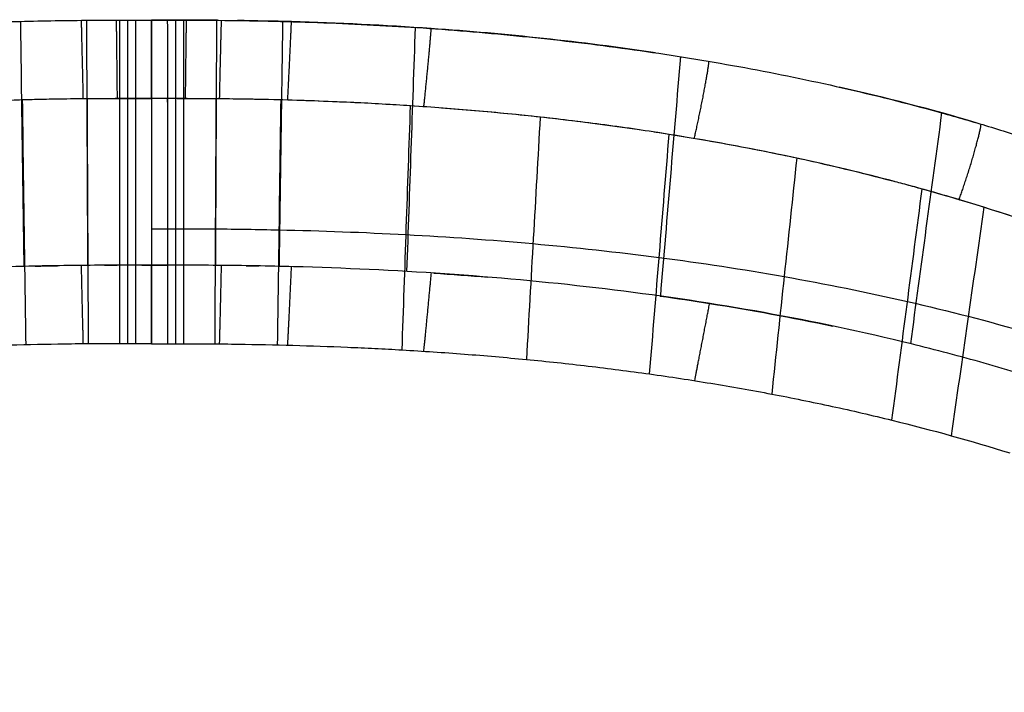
# Model space of a CAD drawing. Header units: millimetres. Extents: x -27.2 to 27.2, y 1 to 52.7.
# Tile 28 of 39: x -1.6 to 10.4, y 44.5 to 52.7. Entities that reach past the tile are written whole.
import ezdxf

# ---------------------------------------------------------------- set-up
doc = ezdxf.new("R2010")
doc.units = ezdxf.units.MM
doc.header["$MEASUREMENT"] = 0
doc.layers.add('Default', color=7, linetype='Continuous', true_color=0x000000)

msp = doc.modelspace()

# ---------------------------------------------------------------- linework, layer by layer
at = {"layer": 'Default', "color": 254, "true_color": 0xcad1ee}
for points, knots in [([(0, 49.697, 67.462), (-0.143, 49.697, 67.462), (-0.286, 49.697, 67.462), (-0.571, 49.697, 67.462), (-0.714, 49.696, 67.462), (-1.143, 49.692, 67.462), (-1.428, 49.687, 67.462), (-2.285, 49.664, 67.46), (-2.856, 49.639, 67.459), (-4.566, 49.528, 67.453), (-5.704, 49.408, 67.447), (-9.082, 48.873, 67.419), (-11.313, 48.279, 67.388), (-13.92, 47.099, 67.325), (-14.43, 46.842, 67.312), (-15.428, 46.282, 67.282), (-15.911, 45.981, 67.266), (-16.853, 45.331, 67.232), (-17.305, 44.985, 67.214), (-18.179, 44.246, 67.175), (-18.595, 43.857, 67.155), (-19.391, 43.035, 67.111), (-19.766, 42.607, 67.089), (-20.299, 41.935, 67.054), (-20.471, 41.708, 67.042), (-20.805, 41.244, 67.017), (-20.966, 41.008, 67.005), (-21.433, 40.29, 66.967), (-21.722, 39.799, 66.941), (-22.26, 38.791, 66.888), (-22.507, 38.277, 66.861), (-23.193, 36.707, 66.778), (-23.574, 35.63, 66.724), (-24.213, 33.441, 66.597), (-24.473, 32.325, 66.524), (-24.794, 30.648, 66.402), (-24.89, 30.087, 66.36), (-25.063, 28.96, 66.269), (-25.139, 28.397, 66.221), (-25.277, 27.266, 66.121), (-25.338, 26.701, 66.069), (-25.446, 25.568, 65.958), (-25.493, 25.002, 65.901), (-25.618, 23.301, 65.72), (-25.679, 22.168, 65.589), (-25.75, 20.467, 65.38), (-25.77, 19.901, 65.308), (-25.805, 18.768, 65.163), (-25.82, 18.201, 65.089), (-25.841, 17.351, 64.983), (-25.848, 17.067, 64.948), (-25.861, 16.499, 64.884), (-25.868, 16.215, 64.854), (-25.879, 15.788, 64.818), (-25.883, 15.646, 64.808), (-25.889, 15.432, 64.796), (-25.892, 15.361, 64.792), (-25.896, 15.218, 64.787), (-25.899, 15.147, 64.786), (-25.907, 14.933, 64.785), (-25.914, 14.789, 64.795), (-25.935, 14.512, 64.856), (-25.948, 14.376, 64.909), (-25.985, 14.146, 65.084), (-26.007, 14.067, 65.199), (-26.055, 13.983, 65.473), (-26.079, 13.98, 65.618), (-26.111, 14.008, 65.827), (-26.122, 14.022, 65.896), (-26.142, 14.059, 66.032), (-26.152, 14.081, 66.099), (-26.181, 14.156, 66.298), (-26.2, 14.206, 66.431), (-26.258, 14.355, 66.828), (-26.297, 14.456, 67.093), (-26.348, 14.663, 67.467), (-26.364, 14.739, 67.586), (-26.392, 14.909, 67.815), (-26.405, 15.002, 67.922), (-26.437, 15.275, 68.202), (-26.452, 15.467, 68.362), (-26.478, 15.87, 68.653), (-26.488, 16.083, 68.786), (-26.504, 16.514, 69.03), (-26.511, 16.738, 69.145), (-26.522, 17.187, 69.359), (-26.527, 17.415, 69.46), (-26.533, 17.874, 69.653), (-26.535, 18.106, 69.745), (-26.537, 18.572, 69.922), (-26.537, 18.806, 70.006), (-26.534, 19.506, 70.25), (-26.529, 19.993, 70.408), (-26.512, 20.954, 70.703), (-26.501, 21.449, 70.847), (-26.465, 22.601, 71.169), (-26.439, 23.26, 71.343), (-26.369, 24.644, 71.694), (-26.324, 25.368, 71.87), (-26.223, 26.708, 72.186), (-26.17, 27.323, 72.327), (-26.052, 28.494, 72.589), (-25.989, 29.049, 72.71), (-25.848, 30.158, 72.949), (-25.77, 30.712, 73.066), (-25.595, 31.816, 73.301), (-25.499, 32.366, 73.417), (-25.286, 33.465, 73.648), (-25.169, 34.012, 73.762), (-24.911, 35.101, 73.988), (-24.77, 35.643, 74.099), (-24.461, 36.721, 74.32), (-24.293, 37.256, 74.428), (-23.743, 38.847, 74.751), (-23.316, 39.886, 74.96), (-22.565, 41.397, 75.265), (-22.297, 41.891, 75.365), (-21.721, 42.86, 75.562), (-21.416, 43.332, 75.659), (-20.926, 44.022, 75.801), (-20.759, 44.248, 75.848), (-20.413, 44.694, 75.941), (-20.236, 44.913, 75.987), (-19.689, 45.56, 76.124), (-19.308, 45.974, 76.212), (-18.705, 46.571, 76.343), (-18.501, 46.765, 76.385), (-18.082, 47.145, 76.47), (-17.868, 47.33, 76.511), (-17.214, 47.872, 76.634), (-16.764, 48.213, 76.714), (-15.83, 48.857, 76.867), (-15.351, 49.157, 76.94), (-14.364, 49.719, 77.08), (-13.861, 49.979, 77.147), (-12.83, 50.459, 77.273), (-12.307, 50.678, 77.332), (-11.241, 51.08, 77.442), (-10.703, 51.26, 77.493), (-9.065, 51.749, 77.633), (-7.951, 52.002, 77.709), (-5.701, 52.384, 77.826), (-4.565, 52.514, 77.867), (-2.855, 52.634, 77.905), (-2.285, 52.662, 77.914), (-1.428, 52.687, 77.922), (-1.143, 52.692, 77.924), (-0.571, 52.698, 77.926), (-0.286, 52.697, 77.926), (0, 52.697, 77.926)], [0, 0, 0, 0, 0.004337, 0.004337, 0.008673, 0.008673, 0.017347, 0.017347, 0.034696, 0.034696, 0.069361, 0.069361, 0.13848, 0.13848, 0.155758, 0.155758, 0.173033, 0.173033, 0.190309, 0.190309, 0.207587, 0.207587, 0.224861, 0.224861, 0.233486, 0.233486, 0.242113, 0.242113, 0.25938, 0.25938, 0.276648, 0.276648, 0.311164, 0.311164, 0.345623, 0.345623, 0.362894, 0.362894, 0.380164, 0.380164, 0.397436, 0.397436, 0.414707, 0.414707, 0.44926, 0.44926, 0.466535, 0.466535, 0.48381, 0.48381, 0.492446, 0.492446, 0.501085, 0.501085, 0.505404, 0.505404, 0.507561, 0.507561, 0.509721, 0.509721, 0.514012, 0.514012, 0.518266, 0.518266, 0.522606, 0.522606, 0.526856, 0.526856, 0.529013, 0.529013, 0.531167, 0.531167, 0.535471, 0.535471, 0.544062, 0.544062, 0.548355, 0.548355, 0.552647, 0.552647, 0.56011, 0.56011, 0.567562, 0.567562, 0.575003, 0.575003, 0.582491, 0.582491, 0.58998, 0.58998, 0.597465, 0.597465, 0.612247, 0.612247, 0.627684, 0.627684, 0.648185, 0.648185, 0.670625, 0.670625, 0.689662, 0.689662, 0.706842, 0.706842, 0.724005, 0.724005, 0.741164, 0.741164, 0.758321, 0.758321, 0.775487, 0.775487, 0.792657, 0.792657, 0.82696, 0.82696, 0.844134, 0.844134, 0.861305, 0.861305, 0.869883, 0.869883, 0.878461, 0.878461, 0.895634, 0.895634, 0.904211, 0.904211, 0.91279, 0.91279, 0.929969, 0.929969, 0.947141, 0.947141, 0.964315, 0.964315, 0.981488, 0.981488, 0.998657, 0.998657, 1.032966, 1.032966, 1.067297, 1.067297, 1.08447, 1.08447, 1.093054, 1.093054, 1.101638, 1.101638, 1.101638, 1.101638]), ([(0, 52.697, 77.926), (0.098, 52.697, 77.926), (0.195, 52.697, 77.926), (0.393, 52.697, 77.926), (0.494, 52.697, 77.926), (0.796, 52.696, 77.925), (0.998, 52.694, 77.925), (1.604, 52.683, 77.921), (2.009, 52.671, 77.917), (2.819, 52.634, 77.905), (3.225, 52.61, 77.898), (4.036, 52.548, 77.878), (4.441, 52.511, 77.867), (5.251, 52.423, 77.839), (5.655, 52.372, 77.823), (6.461, 52.255, 77.787), (6.863, 52.189, 77.767), (7.662, 52.042, 77.722), (8.059, 51.96, 77.697), (8.849, 51.78, 77.643), (9.241, 51.681, 77.614), (9.825, 51.521, 77.568), (10.018, 51.465, 77.552), (10.403, 51.349, 77.518), (10.594, 51.289, 77.501), (10.975, 51.165, 77.466), (11.164, 51.1, 77.448), (11.541, 50.967, 77.411), (11.728, 50.898, 77.392), (12.099, 50.755, 77.353), (12.283, 50.681, 77.333), (12.649, 50.53, 77.292), (12.831, 50.452, 77.271), (13.191, 50.291, 77.229), (13.37, 50.209, 77.207), (13.724, 50.039, 77.163), (13.9, 49.952, 77.14), (14.42, 49.684, 77.072), (14.761, 49.497, 77.024), (15.43, 49.104, 76.927), (15.756, 48.899, 76.877), (16.395, 48.471, 76.775), (16.706, 48.25, 76.722), (17.162, 47.903, 76.642), (17.311, 47.786, 76.615), (17.606, 47.548, 76.561), (17.752, 47.427, 76.533), (18.038, 47.182, 76.478), (18.179, 47.057, 76.45), (18.458, 46.804, 76.394), (18.594, 46.675, 76.366), (18.864, 46.415, 76.308), (18.997, 46.283, 76.28), (19.257, 46.016, 76.222), (19.386, 45.88, 76.193), (19.764, 45.47, 76.104), (20.007, 45.19, 76.045), (20.36, 44.759, 75.955), (20.475, 44.615, 75.924), (20.701, 44.323, 75.863), (20.812, 44.175, 75.833), (21.137, 43.73, 75.741), (21.346, 43.428, 75.678), (21.746, 42.813, 75.553), (21.938, 42.501, 75.489), (22.305, 41.867, 75.36), (22.481, 41.547, 75.296), (22.818, 40.896, 75.164), (22.978, 40.567, 75.098), (23.285, 39.9, 74.963), (23.431, 39.563, 74.895), (23.709, 38.881, 74.758), (23.842, 38.537, 74.688), (24.094, 37.841, 74.547), (24.213, 37.49, 74.476), (24.44, 36.782, 74.332), (24.548, 36.425, 74.259), (24.855, 35.34, 74.037), (25.035, 34.609, 73.886), (25.359, 33.125, 73.577), (25.5, 32.375, 73.419), (25.625, 31.621, 73.259)], [0, 0, 0, 0, 0.007839, 0.007839, 0.015911, 0.015911, 0.03212, 0.03212, 0.064653, 0.064653, 0.097301, 0.097301, 0.130025, 0.130025, 0.162776, 0.162776, 0.195513, 0.195513, 0.228182, 0.228182, 0.26074, 0.26074, 0.276959, 0.276959, 0.293135, 0.293135, 0.309265, 0.309265, 0.325343, 0.325343, 0.341366, 0.341366, 0.357333, 0.357333, 0.37324, 0.37324, 0.389083, 0.389083, 0.420601, 0.420601, 0.451863, 0.451863, 0.482876, 0.482876, 0.498287, 0.498287, 0.513641, 0.513641, 0.528939, 0.528939, 0.544188, 0.544188, 0.55939, 0.55939, 0.57455, 0.57455, 0.604776, 0.604776, 0.619827, 0.619827, 0.634834, 0.634834, 0.664767, 0.664767, 0.694639, 0.694639, 0.724506, 0.724506, 0.754429, 0.754429, 0.784454, 0.784454, 0.814618, 0.814618, 0.844957, 0.844957, 0.875498, 0.875498, 0.937278, 0.937278, 1, 1, 1, 1]), ([(0.808, 52.695, 77.925), (0.681, 52.696, 77.925), (0.413, 52.697, 77.926), (0.143, 52.697, 77.926), (0, 52.697, 77.926)], [215.6718409, 215.6718409, 215.6718409, 215.6718409, 216.0463641, 216.4691554, 216.4691554, 216.4691554, 216.4691554]), ([(6.168, 52.298, 77.8), (5.259, 52.433, 77.842), (4.343, 52.53, 77.872), (2.855, 52.634, 77.905), (2.285, 52.662, 77.914), (1.494, 52.685, 77.922), (1.274, 52.689, 77.923), (1.053, 52.692, 77.924)], [210.362949, 210.362949, 210.362949, 210.362949, 213.086825, 213.086825, 214.77799, 214.77799, 215.429934, 215.429934, 215.429934, 215.429934]), ([(-0.005, 51.736, 78.201), (-0.142, 51.736, 78.201), (-0.419, 51.736, 78.201), (-0.695, 51.735, 78.201), (-1.113, 51.731, 78.2), (-1.39, 51.726, 78.198), (-2.224, 51.702, 78.19), (-2.78, 51.675, 78.181), (-4.443, 51.559, 78.143), (-5.55, 51.434, 78.102), (-7.739, 51.062, 77.983), (-8.824, 50.817, 77.905), (-10.23, 50.396, 77.777), (-10.572, 50.285, 77.744), (-10.911, 50.167, 77.709)], [0.0048, 0.0048, 0.0048, 0.0048, 0.422791, 0.845583, 0.845583, 1.691165, 1.691165, 3.382331, 3.382331, 6.764661, 6.764661, 10.146992, 10.146992, 11.245188, 11.245188, 11.245188, 11.245188]), ([(0, 51.736, 78.201), (-0.131, 51.736, 78.201), (-0.262, 51.736, 78.201), (-0.525, 51.736, 78.201), (-0.657, 51.735, 78.201), (-1.054, 51.732, 78.2), (-1.318, 51.727, 78.198), (-2.113, 51.706, 78.191), (-2.642, 51.682, 78.184), (-3.171, 51.648, 78.172)], [-0.00292994, -0.00292994, -0.00292994, -0.00292994, 0.00100108, 0.00100108, 0.00496092, 0.00496092, 0.01289429, 0.01289429, 0.02880334, 0.02880334, 0.02880334, 0.02880334]), ([(-0.387, 51.736, 78.201), (-0.356, 51.736, 78.201), (-0.324, 51.736, 78.201), (-0.293, 51.736, 78.201), (-0.26, 51.736, 78.201), (-0.227, 51.736, 78.201), (-0.194, 51.736, 78.201), (-0.13, 51.736, 78.201), (-0.066, 51.736, 78.201), (-0.002, 51.736, 78.201)], [49.5528272, 49.5528272, 49.5528272, 49.5528272, 49.6445058, 49.6445058, 49.6445058, 49.7420392, 49.7420392, 49.7420392, 49.9355685, 49.9355685, 49.9355685, 49.9355685]), ([(-0.293, 51.736, 78.201), (-0.293, 51.736, 78.201), (-0.293, 51.736, 78.201), (-0.293, 51.736, 78.201), (-0.293, 50.736, 74.713), (-0.293, 49.736, 71.226), (-0.294, 48.735, 67.738)], [0.140869, 0.140869, 0.140869, 0.140869, 0.140902, 0.140902, 0.140902, 11.201355, 11.201355, 11.201355, 11.201355]), ([(-0.194, 51.736, 78.201), (-0.194, 51.736, 78.201), (-0.194, 51.736, 78.201), (-0.194, 51.736, 78.201), (-0.195, 50.736, 74.713), (-0.195, 49.736, 71.226), (-0.196, 48.735, 67.738)], [0.140871, 0.140871, 0.140871, 0.140871, 0.140902, 0.140902, 0.140902, 11.201366, 11.201366, 11.201366, 11.201366]), ([(0.711, 51.735, 78.201), (0.613, 51.735, 78.201), (0.376, 51.736, 78.201), (0.139, 51.736, 78.201), (0, 51.736, 78.201)], [215.748383, 215.748383, 215.748383, 215.748383, 216.0463641, 216.4691322, 216.4691322, 216.4691322, 216.4691322]), ([(3.171, 51.648, 78.172), (3.055, 51.655, 78.175), (2.939, 51.662, 78.177), (2.708, 51.676, 78.181), (2.592, 51.682, 78.183), (2.244, 51.698, 78.189), (2.013, 51.707, 78.192), (1.549, 51.722, 78.197), (1.318, 51.727, 78.198), (0.971, 51.732, 78.2), (0.855, 51.734, 78.201), (0.624, 51.735, 78.201), (0.509, 51.736, 78.201), (0.393, 51.736, 78.201)], [-0.01628376, -0.01628376, -0.01628376, -0.01628376, -0.01449319, -0.01449319, -0.01270338, -0.01270338, -0.00912656, -0.00912656, -0.00555489, -0.00555489, -0.00377151, -0.00377151, -0.00198998, -0.00198998, -0.00198998, -0.00198998]), ([(2.545, 51.684, 78.184), (2.253, 51.698, 78.189), (1.961, 51.71, 78.193), (1.443, 51.724, 78.197), (1.218, 51.729, 78.199), (0.993, 51.732, 78.2)], [213.888497, 213.888497, 213.888497, 213.888497, 214.77799, 214.77799, 215.462536, 215.462536, 215.462536, 215.462536]), ([(3.361, 51.635, 78.168), (3.352, 51.635, 78.168), (3.343, 51.636, 78.168), (3.177, 51.648, 78.172), (3.02, 51.658, 78.175), (2.863, 51.667, 78.178)], [213.0593701, 213.0593701, 213.0593701, 213.0593701, 213.0868249, 213.0868249, 213.5658874, 213.5658874, 213.5658874, 213.5658874]), ([(6.337, 51.298, 78.058), (6.206, 51.319, 78.065), (6.075, 51.339, 78.072), (5.813, 51.378, 78.084), (5.682, 51.396, 78.09), (5.287, 51.449, 78.107), (5.024, 51.481, 78.117), (4.496, 51.538, 78.136), (4.231, 51.564, 78.145), (3.834, 51.599, 78.156), (3.701, 51.61, 78.16), (3.436, 51.63, 78.166), (3.304, 51.639, 78.169), (3.171, 51.648, 78.172)], [-0.03317289, -0.03317289, -0.03317289, -0.03317289, -0.03106179, -0.03106179, -0.02895068, -0.02895068, -0.02472833, -0.02472833, -0.02050598, -0.02050598, -0.01839487, -0.01839487, -0.01628376, -0.01628376, -0.01628376, -0.01628376]), ([(9.434, 50.629, 77.848), (9.371, 50.647, 77.854), (9.308, 50.664, 77.859), (9.182, 50.698, 77.87), (9.118, 50.715, 77.875), (8.928, 50.765, 77.89), (8.801, 50.797, 77.9), (8.417, 50.892, 77.93), (8.16, 50.951, 77.948), (7.643, 51.062, 77.983), (7.384, 51.114, 78), (6.992, 51.187, 78.023), (6.862, 51.211, 78.03), (6.6, 51.256, 78.045), (6.468, 51.277, 78.052), (6.337, 51.298, 78.058)], [-0.05057857, -0.05057857, -0.05057857, -0.05057857, -0.04949074, -0.04949074, -0.04840292, -0.04840292, -0.04622724, -0.04622724, -0.04187573, -0.04187573, -0.03752422, -0.03752422, -0.03534854, -0.03534854, -0.03317289, -0.03317289, -0.03317289, -0.03317289]), ([(13.922, 48.85, 77.333), (13.614, 49.015, 77.378), (13.301, 49.172, 77.422), (11.985, 49.792, 77.597), (10.946, 50.182, 77.712), (9.679, 50.561, 77.827), (9.472, 50.62, 77.845), (9.264, 50.676, 77.863)], [201.866795, 201.866795, 201.866795, 201.866795, 202.939833, 202.939833, 206.322164, 206.322164, 206.979233, 206.979233, 206.979233, 206.979233]), ([(0, 50.143, 72.646), (0.065, 50.143, 72.646), (0.13, 50.143, 72.646), (0.195, 50.143, 72.646), (0.228, 50.143, 72.646), (0.26, 50.143, 72.646), (0.293, 50.143, 72.646), (0.326, 50.143, 72.646), (0.359, 50.143, 72.646), (0.392, 50.143, 72.646), (0.522, 50.143, 72.646), (0.652, 50.143, 72.646), (0.781, 50.142, 72.647), (1.041, 50.14, 72.647), (1.3, 50.136, 72.648), (1.56, 50.13, 72.65), (2.079, 50.119, 72.653), (2.598, 50.1, 72.658), (3.117, 50.072, 72.666)], [0, 0, 0, 0, 0.195065, 0.195065, 0.195065, 0.292597, 0.292597, 0.292597, 0.390129, 0.390129, 0.390129, 0.780259, 0.780259, 0.780259, 1.560518, 1.560518, 1.560518, 3.121036, 3.121036, 3.121036, 3.121036]), ([(0, 49.697, 67.462), (0, 49.697, 67.462), (0, 49.697, 67.462), (0, 49.697, 67.462), (0.069, 49.697, 67.462), (0.137, 49.697, 67.462), (0.206, 49.697, 67.462)], [108.2345607, 108.2345607, 108.2345607, 108.2345607, 108.2345777, 108.2345777, 108.2345777, 108.4375837, 108.4375837, 108.4375837, 108.4375837]), ([(0, 49.697, 67.462), (0, 49.618, 67.421), (0, 49.533, 67.395), (0, 49.349, 67.373), (0, 49.253, 67.381), (0, 49.069, 67.434), (0, 48.983, 67.478), (0, 48.839, 67.594), (0, 48.78, 67.661), (0, 48.735, 67.738)], [0, 0, 0, 0, 0.240626, 0.240626, 0.5, 0.5, 0.759377, 0.759377, 1, 1, 1, 1]), ([(23.446, 35.938, 66.738), (23.343, 36.233, 66.754), (23.235, 36.526, 66.769), (23.01, 37.106, 66.799), (22.892, 37.393, 66.814), (22.646, 37.962, 66.844), (22.518, 38.242, 66.859), (22.25, 38.797, 66.888), (22.111, 39.071, 66.903), (21.821, 39.611, 66.931), (21.671, 39.877, 66.945), (21.358, 40.401, 66.973), (21.196, 40.658, 66.986), (20.86, 41.165, 67.013), (20.686, 41.413, 67.026), (20.326, 41.901, 67.052), (20.14, 42.14, 67.064), (19.565, 42.841, 67.101), (19.158, 43.288, 67.125), (18.3, 44.138, 67.17), (17.851, 44.537, 67.19), (17.144, 45.103, 67.22), (16.904, 45.285, 67.23), (16.414, 45.637, 67.248), (16.165, 45.807, 67.257), (15.657, 46.135, 67.275), (15.399, 46.292, 67.283), (14.875, 46.595, 67.299), (14.609, 46.74, 67.306), (14.07, 47.019, 67.321), (13.798, 47.152, 67.328), (13.246, 47.406, 67.341), (12.967, 47.527, 67.348), (12.403, 47.758, 67.36), (12.118, 47.867, 67.366), (11.544, 48.075, 67.377), (11.254, 48.173, 67.382), (10.671, 48.359, 67.392), (10.378, 48.447, 67.396), (9.787, 48.611, 67.405), (9.49, 48.688, 67.409), (8.593, 48.905, 67.42), (7.991, 49.03, 67.427), (6.776, 49.244, 67.438), (6.166, 49.333, 67.443), (4.939, 49.481, 67.451), (4.324, 49.538, 67.454), (3.091, 49.627, 67.458), (2.474, 49.657, 67.46), (1.547, 49.685, 67.461), (1.238, 49.691, 67.462), (0.774, 49.696, 67.462), (0.619, 49.696, 67.462), (0.369, 49.697, 67.462), (0.095, 49.697, 67.462), (0, 49.697, 67.462)], [0, 0, 0, 0, 0.032105, 0.032105, 0.064028, 0.064028, 0.095772, 0.095772, 0.127351, 0.127351, 0.158782, 0.158782, 0.190088, 0.190088, 0.22129, 0.22129, 0.252418, 0.252418, 0.314477, 0.314477, 0.37652, 0.37652, 0.4075, 0.4075, 0.438515, 0.438515, 0.469575, 0.469575, 0.500697, 0.500697, 0.531885, 0.531885, 0.563142, 0.563142, 0.594475, 0.594475, 0.625881, 0.625881, 0.657348, 0.657348, 0.688877, 0.688877, 0.752137, 0.752137, 0.815546, 0.815546, 0.879043, 0.879043, 0.942569, 0.942569, 0.974324, 0.974324, 0.990199, 0.990199, 1, 1, 1, 1]), ([(6.228, 49.319, 67.442), (6.429, 49.291, 67.441), (6.631, 49.261, 67.439), (7.337, 49.149, 67.433), (7.841, 49.057, 67.428), (8.342, 48.952, 67.423)], [114.396148, 114.396148, 114.396148, 114.396148, 114.999239, 114.999239, 116.514222, 116.514222, 116.514222, 116.514222]), ([(-0.391, 48.735, 67.738), (-0.503, 48.735, 67.738), (-0.615, 48.735, 67.738), (-0.838, 48.734, 67.738), (-0.95, 48.733, 67.738), (-1.285, 48.728, 67.737), (-1.508, 48.723, 67.737), (-1.954, 48.711, 67.736), (-2.177, 48.703, 67.736), (-2.512, 48.689, 67.735), (-2.623, 48.684, 67.735), (-2.846, 48.673, 67.734), (-2.957, 48.667, 67.734), (-3.068, 48.661, 67.733)], [0.00191453, 0.00191453, 0.00191453, 0.00191453, 0.00360457, 0.00360457, 0.00529389, 0.00529389, 0.00867031, 0.00867031, 0.01204351, 0.01204351, 0.0137288, 0.0137288, 0.01541324, 0.01541324, 0.01541324, 0.01541324]), ([(0.391, 48.735, 67.738), (0.503, 48.735, 67.738), (0.615, 48.735, 67.738), (0.838, 48.734, 67.738), (0.95, 48.733, 67.738), (1.285, 48.728, 67.737), (1.508, 48.723, 67.737), (1.954, 48.711, 67.736), (2.177, 48.703, 67.736), (2.512, 48.689, 67.735), (2.623, 48.684, 67.735), (2.846, 48.673, 67.734), (2.957, 48.667, 67.734), (3.068, 48.661, 67.733)], [-0.9975993, -0.9975993, -0.9975993, -0.9975993, -0.99548597, -0.99548597, -0.99337355, -0.99337355, -0.98915145, -0.98915145, -0.98493339, -0.98493339, -0.982826, -0.982826, -0.98071968, -0.98071968, -0.98071968, -0.98071968]), ([(3.068, 48.661, 67.733), (3.195, 48.653, 67.733), (3.322, 48.645, 67.732), (3.576, 48.628, 67.731), (3.703, 48.619, 67.731), (4.083, 48.59, 67.729), (4.336, 48.568, 67.728), (4.842, 48.519, 67.725), (5.094, 48.493, 67.723), (5.471, 48.448, 67.72), (5.597, 48.433, 67.719), (5.848, 48.4, 67.718), (5.973, 48.383, 67.716), (6.098, 48.366, 67.715)], [-0.98071968, -0.98071968, -0.98071968, -0.98071968, -0.97818559, -0.97818559, -0.97565149, -0.97565149, -0.97058327, -0.97058327, -0.96551505, -0.96551505, -0.96298096, -0.96298096, -0.96044686, -0.96044686, -0.96044686, -0.96044686]), ([(6.098, 48.366, 67.715), (6.223, 48.348, 67.714), (6.349, 48.33, 67.713), (6.599, 48.292, 67.711), (6.723, 48.272, 67.71), (7.097, 48.211, 67.706), (7.345, 48.167, 67.703), (7.84, 48.073, 67.697), (8.086, 48.023, 67.694), (8.454, 47.943, 67.689), (8.576, 47.916, 67.688), (8.82, 47.859, 67.684), (8.942, 47.83, 67.682), (9.064, 47.8, 67.68)], [-0.96044686, -0.96044686, -0.96044686, -0.96044686, -0.95776381, -0.95776381, -0.95508075, -0.95508075, -0.94971458, -0.94971458, -0.94434841, -0.94434841, -0.94166535, -0.94166535, -0.93898229, -0.93898229, -0.93898229, -0.93898229])]:
    msp.add_open_spline(points, degree=3, knots=knots, dxfattribs=at)
for points in [[(-1.605, 52.681, 77.921), (-1.591, 51.682, 74.434), (-1.577, 50.683, 70.948), (-1.562, 49.683, 67.461)], [(-0.796, 52.695, 77.925), (-0.792, 51.695, 74.437), (-0.787, 50.695, 70.95), (-0.782, 49.695, 67.462)], [(-0.393, 52.697, 77.926), (-0.393, 51.697, 74.438), (-0.392, 50.697, 70.95), (-0.391, 49.697, 67.462)], [(-0.293, 52.697, 77.926), (-0.293, 51.697, 74.438), (-0.293, 50.697, 70.95), (-0.294, 49.697, 67.462)], [(-0.194, 52.697, 77.926), (-0.195, 51.697, 74.438), (-0.195, 50.697, 70.95), (-0.196, 49.697, 67.462)], [(0, 52.697, 77.926), (0, 51.697, 74.438), (0, 50.697, 70.95), (0, 49.697, 67.462)], [(0.194, 52.697, 77.926), (0.195, 51.697, 74.438), (0.195, 50.697, 70.95), (0.196, 49.697, 67.462)], [(0.293, 52.697, 77.926), (0.293, 51.697, 74.438), (0.293, 50.697, 70.95), (0.294, 49.697, 67.462)], [(0.393, 52.697, 77.926), (0.393, 51.697, 74.438), (0.392, 50.697, 70.95), (0.391, 49.697, 67.462)], [(0.796, 52.695, 77.925), (0.792, 51.695, 74.437), (0.787, 50.695, 70.95), (0.782, 49.695, 67.462)], [(1.605, 52.681, 77.921), (1.591, 51.682, 74.434), (1.577, 50.683, 70.948), (1.562, 49.683, 67.461)], [(3.228, 52.607, 77.897), (3.193, 51.612, 74.417), (3.158, 50.616, 70.938), (3.123, 49.62, 67.458)], [(6.475, 52.251, 77.785), (6.393, 51.273, 74.338), (6.311, 50.296, 70.89), (6.229, 49.319, 67.442)], [(10.093, 51.442, 77.545), (9.54, 51.606, 77.592), (8.981, 51.75, 77.635), (8.418, 51.878, 77.673)], [(-1.582, 51.72, 78.196), (-1.568, 50.721, 74.71), (-1.554, 49.722, 71.223), (-1.54, 48.722, 67.737)], [(-0.789, 51.734, 78.201), (-0.784, 50.734, 74.713), (-0.779, 49.734, 71.225), (-0.775, 48.734, 67.738)], [(-0.393, 51.736, 78.201), (-0.392, 50.736, 74.713), (-0.392, 49.736, 71.226), (-0.391, 48.735, 67.738)], [(0.293, 51.736, 78.201), (0.195, 51.736, 78.201), (0.098, 51.736, 78.201), (0, 51.736, 78.201)], [(0, 51.736, 78.201), (0, 50.736, 74.713), (0, 49.736, 71.226), (0, 48.735, 67.738)], [(0.194, 51.736, 78.201), (0.195, 50.736, 74.713), (0.195, 49.736, 71.226), (0.196, 48.735, 67.738)], [(0.393, 51.736, 78.201), (0.36, 51.736, 78.201), (0.326, 51.736, 78.201), (0.293, 51.736, 78.201)], [(0.293, 51.736, 78.201), (0.293, 50.736, 74.713), (0.293, 49.736, 71.226), (0.294, 48.735, 67.738)], [(0.393, 51.736, 78.201), (0.392, 50.736, 74.713), (0.392, 49.736, 71.226), (0.391, 48.735, 67.738)], [(0.789, 51.734, 78.201), (0.784, 50.734, 74.713), (0.779, 49.734, 71.225), (0.774, 48.734, 67.738)], [(1.582, 51.72, 78.196), (1.568, 50.721, 74.71), (1.554, 49.722, 71.223), (1.54, 48.722, 67.737)], [(3.068, 48.661, 67.733), (3.102, 49.656, 71.213), (3.137, 50.652, 74.693), (3.171, 51.648, 78.172)], [(5.972, 51.354, 78.076), (5.169, 51.472, 78.115), (4.36, 51.56, 78.143), (3.55, 51.621, 78.163)], [(4.758, 51.51, 78.127), (4.702, 50.521, 74.66), (4.645, 49.532, 71.193), (4.589, 48.544, 67.726)], [(9.672, 51.563, 77.58), (9.544, 50.621, 74.19), (9.417, 49.679, 70.801), (9.29, 48.736, 67.412)], [(6.098, 48.366, 67.715), (6.178, 49.343, 71.163), (6.257, 50.321, 74.611), (6.337, 51.298, 78.058)], [(6.337, 51.298, 78.058), (6.276, 51.308, 78.062), (6.215, 51.318, 78.065), (6.153, 51.327, 78.068)], [(6.516, 51.269, 78.049), (6.456, 51.279, 78.052), (6.397, 51.289, 78.055), (6.337, 51.298, 78.058)], [(9.096, 50.721, 77.877), (8.304, 50.93, 77.941), (7.501, 51.101, 77.995), (6.692, 51.24, 78.04)], [(7.899, 51.007, 77.966), (7.796, 50.045, 74.544), (7.694, 49.083, 71.122), (7.592, 48.12, 67.7)], [(9.064, 47.8, 67.68), (9.187, 48.743, 71.07), (9.311, 49.686, 74.459), (9.434, 50.629, 77.848)], [(10.934, 50.159, 77.706), (10.44, 50.332, 77.758), (9.939, 50.489, 77.805), (9.434, 50.629, 77.848)], [(10.189, 50.406, 77.78), (10.056, 49.474, 74.41), (9.922, 48.542, 71.039), (9.789, 47.61, 67.668)], [(3.117, 50.072, 72.666), (4.154, 50.017, 72.682), (5.188, 49.926, 72.708), (6.214, 49.792, 72.747)], [(6.214, 49.792, 72.747), (7.24, 49.659, 72.785), (8.256, 49.482, 72.836), (9.254, 49.253, 72.902)], [(-1.425, 49.686, 67.462), (-1.333, 49.688, 67.462), (-1.241, 49.69, 67.462), (-1.149, 49.691, 67.462)], [(-0.574, 49.696, 67.462), (-0.523, 49.697, 67.462), (-0.472, 49.697, 67.462), (-0.421, 49.697, 67.462)], [(-0.118, 49.697, 67.462), (-0.079, 49.697, 67.462), (-0.039, 49.697, 67.462), (0, 49.697, 67.462)], [(1.16, 49.691, 67.462), (1.211, 49.69, 67.462), (1.263, 49.689, 67.462), (1.314, 49.688, 67.462)], [(3.455, 49.6, 67.457), (3.677, 49.585, 67.456), (3.898, 49.569, 67.455), (4.119, 49.551, 67.454)], [(9.254, 49.253, 72.902), (9.753, 49.139, 72.935), (10.247, 49.011, 72.972), (10.734, 48.87, 73.012)], [(-0.294, 48.735, 67.738), (-0.326, 48.735, 67.738), (-0.359, 48.735, 67.738), (-0.391, 48.735, 67.738)], [(0, 48.735, 67.738), (-0.098, 48.735, 67.738), (-0.196, 48.735, 67.738), (-0.294, 48.735, 67.738)], [(0, 48.735, 67.738), (0.098, 48.735, 67.738), (0.196, 48.735, 67.738), (0.294, 48.735, 67.738)], [(0.294, 48.735, 67.738), (0.326, 48.735, 67.738), (0.359, 48.735, 67.738), (0.391, 48.735, 67.738)], [(9.064, 47.8, 67.68), (9.549, 47.681, 67.673), (10.03, 47.547, 67.664), (10.507, 47.399, 67.655)]]:
    msp.add_open_spline(points, degree=3, dxfattribs=at)
for points, weights, knots in [([(-0.834, 51.734, 78.201), (-0.834, 51.734, 78.201), (-0.834, 51.734, 78.201), (-0.848, 52.346, 78.521), (-0.857, 52.695, 77.925)], [1, 1, 1, 0.724140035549, 0.999995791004], [-0.000001, -0.000001, -0.000001, 0, 0, 1.10346, 1.10346, 1.10346]), ([(-0.417, 51.736, 78.201), (-0.417, 51.736, 78.201), (-0.417, 51.736, 78.201), (-0.423, 52.348, 78.521), (-0.428, 52.697, 77.926)], [1, 1, 1, 0.724138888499, 0.999998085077], [0, 0, 0, 0, 0, 1.103465, 1.103465, 1.103465]), ([(0.417, 51.736, 78.201), (0.423, 52.348, 78.521), (0.429, 52.697, 77.926), (0.429, 52.697, 77.926), (0.429, 52.697, 77.926)], [1, 0.724137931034, 1, 1, 1], [-0.000032, -0.000032, -0.000032, 1.103468, 1.103468, 1.10351, 1.10351, 1.10351]), ([(1.668, 51.718, 78.195), (1.699, 52.329, 78.515), (1.714, 52.678, 77.92), (1.714, 52.678, 77.92), (1.714, 52.678, 77.92)], [1, 0.724137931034, 1, 1, 1], [-0.000001, -0.000001, -0.000001, 1.103468, 1.103468, 1.103475, 1.103475, 1.103475]), ([(3.334, 51.637, 78.169), (3.399, 52.245, 78.489), (3.425, 52.594, 77.893), (3.425, 52.594, 77.893), (3.425, 52.594, 77.893)], [1, 0.724137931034, 1, 1, 1], [-0.000014, -0.000014, -0.000014, 1.103468, 1.103468, 1.103481, 1.103481, 1.103481]), ([(9.885, 50.499, 77.809), (9.885, 50.499, 77.809), (9.885, 50.499, 77.809), (10.094, 51.073, 78.131), (10.157, 51.423, 77.54)], [1, 1, 1, 0.724138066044, 0.999999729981], [-0.00001, -0.00001, -0.00001, 0, 0, 1.103468, 1.103468, 1.103468]), ([(0, 49.578, 67.413), (0, 49.64, 67.432), (0, 49.697, 67.462), (0, 49.697, 67.462), (0, 49.697, 67.462)], [0.939762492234, 0.965588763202, 1, 1, 1], [0.965821, 0.965821, 0.965821, 1.1034685, 1.1034685, 1.103482, 1.103482, 1.103482]), ([(6.65, 48.284, 67.71), (6.717, 48.629, 67.116), (6.832, 49.229, 67.438), (6.832, 49.229, 67.438), (6.832, 49.229, 67.438)], [0.999975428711, 0.724150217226, 1, 1, 1], [0.000049, 0.000049, 0.000049, 1.103468, 1.103468, 1.103506, 1.103506, 1.103506])]:
    msp.add_rational_spline(points, weights, degree=2, knots=knots, dxfattribs=at)
for points, weights in [([(0, 51.736, 78.201), (0, 52.348, 78.521), (0, 52.697, 77.926)], [0.999999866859, 0.724138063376, 0.999999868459]), ([(0.834, 51.734, 78.201), (0.848, 52.346, 78.521), (0.857, 52.695, 77.925)], [0.999996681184, 0.724140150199, 0.999998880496]), ([(6.644, 51.248, 78.042), (6.781, 51.845, 78.363), (6.826, 52.193, 77.768)], [0.999995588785, 0.724141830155, 0.999996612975]), ([(-0.834, 48.734, 67.738), (-0.844, 49.083, 67.142), (-0.857, 49.695, 67.462)], [0.999975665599, 0.724173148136, 0.999953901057]), ([(0.834, 48.734, 67.738), (0.844, 49.083, 67.142), (0.857, 49.695, 67.462)], [0.999977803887, 0.724159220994, 0.999979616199]), ([(1.668, 48.719, 67.737), (1.687, 49.068, 67.141), (1.714, 49.679, 67.461)], [0.999978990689, 0.724149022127, 0.999998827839]), ([(0, 48.735, 67.738), (0, 49.027, 67.24), (0, 49.578, 67.413)], [0.999959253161, 0.758564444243, 0.939762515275]), ([(3.334, 48.644, 67.732), (3.37, 48.992, 67.137), (3.426, 49.602, 67.457)], [0.9999804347, 0.72414787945, 0.999999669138])]:
    msp.add_rational_spline(points, weights, degree=2, dxfattribs=at)

doc.saveas('drawing.dxf')
